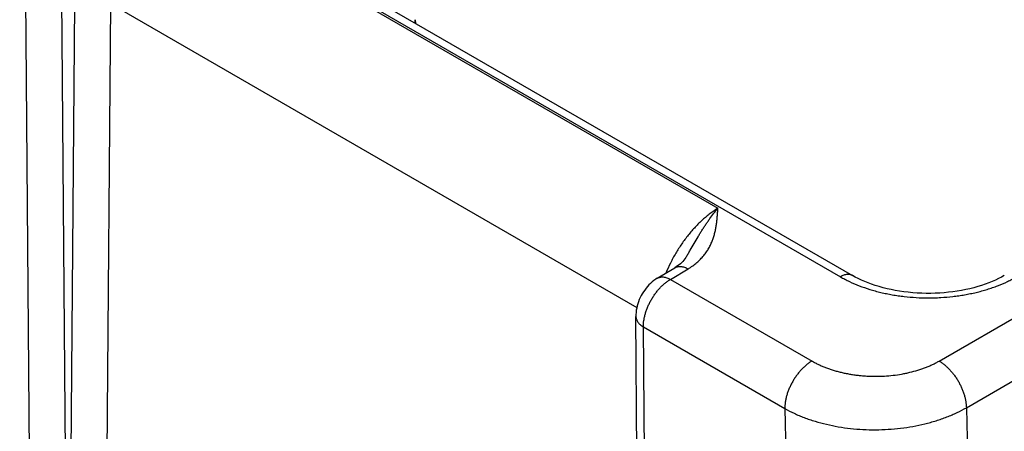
# Model space of a CAD drawing. Header units: inches. Extents: x 0 to 34, y 0 to 22.
# Tile 48 of 78: x 24.156 to 24.923, y 15.807 to 16.128. Entities that reach past the tile are written whole.
import ezdxf

# ---------------------------------------------------------------- set-up
doc = ezdxf.new("R2010")
doc.units = ezdxf.units.IN
doc.header["$LTSCALE"] = 1.87
doc.header["$MEASUREMENT"] = 0
doc.layers.get('0').update_dxf_attribs({"linetype": 'CONTINUOUS'})

msp = doc.modelspace()

# ---------------------------------------------------------------- linework, layer by layer
at = {"color": 7, "linetype": 'CONTINUOUS'}
for p, q in [((22.20925, 17.42726), (24.80448, 15.9288)), ((22.19974, 17.42631), (24.79498, 15.92786)), ((24.87185, 15.86221), (27.18299, 17.19663)), ((24.89306, 15.8259), (27.2042, 17.16032)), ((24.27713, 16.22509), (24.69951, 15.98122)), ((24.15995, 16.16688), (24.16357, 15.69914)), ((24.18799, 16.16688), (24.1916, 15.69915)), ((24.19512, 15.70118), (24.19849, 16.14079)), ((24.22316, 15.70089), (24.22652, 16.1405)), ((24.22652, 16.1405), (24.63635, 15.90388)), ((24.46373, 16.12819), (24.46381, 16.1255)), ((24.6523, 15.92672), (24.66603, 15.93492)), ((24.66256, 15.92588), (24.67629, 15.93409)), ((24.66256, 15.92588), (24.77283, 15.86221)), ((24.63911, 15.42935), (24.63562, 15.89701)), ((24.64496, 15.42119), (24.64147, 15.88886)), ((24.64147, 15.88886), (24.75162, 15.82526)), ((24.75162, 15.82526), (24.77611, 14.74003)), ((24.89306, 15.8259), (24.9176, 14.73917))]:
    msp.add_line(p, q, dxfattribs=at)
for points in [[(24.67479, 15.94332), (24.67446, 15.94279), (24.67376, 15.94177), (24.67299, 15.94077), (24.67214, 15.9398), (24.67123, 15.93887), (24.67026, 15.93797), (24.66923, 15.93712), (24.66816, 15.93632), (24.66705, 15.93556), (24.66603, 15.93492)], [(24.6523, 15.92672), (24.65108, 15.92594), (24.64969, 15.92497), (24.64835, 15.9239), (24.64706, 15.92276), (24.64582, 15.92155), (24.64464, 15.92028), (24.64353, 15.91895), (24.64249, 15.91757), (24.64151, 15.91615), (24.6406, 15.91469), (24.63976, 15.9132), (24.63899, 15.91166), (24.63829, 15.91009), (24.63767, 15.90848), (24.63712, 15.90684), (24.63664, 15.90517), (24.63626, 15.90349), (24.63596, 15.9018), (24.63575, 15.90011), (24.63564, 15.89843), (24.63562, 15.89701)], [(24.92264, 15.9288), (24.92057, 15.92765), (24.91824, 15.92645), (24.91579, 15.92529), (24.91324, 15.92417), (24.91057, 15.9231), (24.90781, 15.92208), (24.90494, 15.92111), (24.90199, 15.9202), (24.89894, 15.91936), (24.89582, 15.91858), (24.89262, 15.91787), (24.88935, 15.91723), (24.88603, 15.91667), (24.88266, 15.91618), (24.87924, 15.91578), (24.87579, 15.91545), (24.87231, 15.9152), (24.86882, 15.91504), (24.8653, 15.91495), (24.86179, 15.91495), (24.85828, 15.91504), (24.85478, 15.9152), (24.8513, 15.91545), (24.84785, 15.91578), (24.84444, 15.91619), (24.84107, 15.91667), (24.83774, 15.91724), (24.83448, 15.91788), (24.83128, 15.91859), (24.82816, 15.91937), (24.82511, 15.92021), (24.82216, 15.92112), (24.8193, 15.92208), (24.81653, 15.9231), (24.81387, 15.92418), (24.81131, 15.9253), (24.80887, 15.92646), (24.80654, 15.92766), (24.80448, 15.9288)]]:
    msp.add_lwpolyline(points, dxfattribs=at)
msp.add_arc((24.44365, 16.12759), 0.02009, 354.34594, 1.7241, dxfattribs=at)
for points, knots in [([(24.69951, 15.98122), (24.69849, 15.9806), (24.69645, 15.9793), (24.69346, 15.97715), (24.69049, 15.97481), (24.68756, 15.97227), (24.68467, 15.96954), (24.68184, 15.96664), (24.67907, 15.96357), (24.67639, 15.96035), (24.67379, 15.95699), (24.6713, 15.95351), (24.66891, 15.94991), (24.66664, 15.94621), (24.6645, 15.94243), (24.66183, 15.9373), (24.66003, 15.93335), (24.65893, 15.93069)], [0, 0, 0, 0, 0.054242, 0.110156, 0.167661, 0.226657, 0.287033, 0.348662, 0.411405, 0.475117, 0.539641, 0.604817, 0.670478, 0.736452, 0.802568, 0.86865, 1, 1, 1, 1]), ([(24.67479, 15.94332), (24.67532, 15.94421), (24.67638, 15.94598), (24.67846, 15.94952), (24.68099, 15.9539), (24.68352, 15.95821), (24.68556, 15.96157), (24.68708, 15.96402), (24.68861, 15.96642), (24.69014, 15.96875), (24.69169, 15.97102), (24.69373, 15.97391), (24.6963, 15.97734), (24.69844, 15.97996), (24.69951, 15.98122)], [0, 0, 0, 0, 0.068782, 0.13702, 0.271646, 0.403414, 0.468048, 0.531756, 0.59447, 0.656116, 0.716623, 0.775924, 0.890688, 1, 1, 1, 1]), ([(24.67629, 15.93409), (24.67691, 15.93446), (24.67812, 15.93522), (24.68043, 15.9368), (24.68309, 15.93888), (24.68595, 15.94155), (24.68846, 15.94434), (24.69063, 15.94723), (24.69248, 15.95019), (24.69404, 15.9532), (24.69532, 15.95626), (24.69637, 15.95934), (24.69721, 15.96245), (24.69787, 15.96556), (24.69838, 15.96869), (24.69876, 15.97182), (24.69901, 15.97443), (24.69918, 15.97652), (24.69934, 15.97861), (24.69944, 15.98017), (24.69951, 15.98122)], [0, 0, 0, 0, 0.039358, 0.077779, 0.151911, 0.222696, 0.290486, 0.35569, 0.418732, 0.480025, 0.539956, 0.598864, 0.657035, 0.714696, 0.772024, 0.829146, 0.886148, 0.914623, 0.943088, 1, 1, 1, 1]), ([(24.66603, 15.93492), (24.66619, 15.93502), (24.66654, 15.93521), (24.66708, 15.93545), (24.66764, 15.93564), (24.66842, 15.93584), (24.66946, 15.93597), (24.67075, 15.93595), (24.6721, 15.93574), (24.67349, 15.93537), (24.6749, 15.93481), (24.67583, 15.93435), (24.67629, 15.93409)], [0, 0, 0, 0, 0.054126, 0.108504, 0.16338, 0.218989, 0.333176, 0.452651, 0.578528, 0.71153, 0.85201, 1, 1, 1, 1]), ([(24.64147, 15.88886), (24.64147, 15.88926), (24.64148, 15.89009), (24.64158, 15.89177), (24.64182, 15.89392), (24.64232, 15.89655), (24.64301, 15.89923), (24.64389, 15.90193), (24.64494, 15.90463), (24.64617, 15.90729), (24.64756, 15.9099), (24.6491, 15.91242), (24.65076, 15.91484), (24.65254, 15.91712), (24.65441, 15.91926), (24.65637, 15.92122), (24.65838, 15.92299), (24.66011, 15.92431), (24.66151, 15.92524), (24.66221, 15.92568), (24.66256, 15.92588)], [0, 0, 0, 0, 0.027516, 0.055695, 0.113926, 0.174462, 0.237005, 0.301206, 0.366685, 0.43303, 0.499817, 0.566611, 0.632976, 0.698485, 0.76273, 0.825326, 0.885925, 0.944228, 0.972445, 1, 1, 1, 1]), ([(24.6523, 15.92672), (24.65247, 15.92682), (24.65281, 15.927), (24.65335, 15.92724), (24.65391, 15.92743), (24.65469, 15.92763), (24.65573, 15.92776), (24.65702, 15.92774), (24.65837, 15.92754), (24.65976, 15.92716), (24.66117, 15.92661), (24.6621, 15.92614), (24.66256, 15.92588)], [0, 0, 0, 0, 0.054125, 0.108503, 0.163379, 0.218988, 0.333176, 0.452651, 0.578529, 0.711531, 0.852011, 1, 1, 1, 1]), ([(24.80448, 15.9288), (24.80433, 15.92889), (24.80401, 15.92906), (24.80351, 15.92927), (24.80299, 15.92944), (24.80226, 15.92961), (24.8013, 15.92971), (24.8001, 15.92967), (24.79885, 15.92946), (24.79757, 15.92909), (24.79626, 15.92855), (24.7954, 15.92811), (24.79498, 15.92786)], [0, 0, 0, 0, 0.053914, 0.108086, 0.162769, 0.218204, 0.332118, 0.451453, 0.57735, 0.710549, 0.851419, 1, 1, 1, 1]), ([(24.79498, 15.92786), (24.79611, 15.9272), (24.79844, 15.92592), (24.8033, 15.92351), (24.80974, 15.92076), (24.81648, 15.91844), (24.8221, 15.9168), (24.82646, 15.91569), (24.8309, 15.9147), (24.83541, 15.91384), (24.84, 15.91311), (24.84621, 15.9123), (24.85407, 15.91163), (24.86198, 15.91141), (24.86832, 15.9115), (24.87463, 15.91177), (24.88091, 15.9123), (24.88712, 15.91311), (24.8917, 15.91384), (24.89622, 15.9147), (24.90066, 15.91569), (24.90502, 15.9168), (24.90927, 15.91804), (24.91341, 15.91939), (24.91872, 15.92133), (24.92382, 15.92351), (24.92868, 15.92592), (24.93101, 15.9272), (24.93214, 15.92786)], [0, 0, 0, 0, 0.027598, 0.055846, 0.114182, 0.17478, 0.205841, 0.237353, 0.269271, 0.30155, 0.334141, 0.366995, 0.43328, 0.499992, 0.533378, 0.566711, 0.632996, 0.66585, 0.698441, 0.73072, 0.762638, 0.79415, 0.825211, 0.85578, 0.885818, 0.944154, 0.972402, 1, 1, 1, 1]), ([(24.63562, 15.89701), (24.63562, 15.89682), (24.63564, 15.89644), (24.63571, 15.89587), (24.63584, 15.89531), (24.63607, 15.89455), (24.63648, 15.89362), (24.63715, 15.89255), (24.63799, 15.89153), (24.639, 15.89056), (24.64017, 15.88965), (24.64103, 15.88911), (24.64147, 15.88885)], [0, 0, 0, 0, 0.054154, 0.108559, 0.163459, 0.219086, 0.333291, 0.452755, 0.578599, 0.711558, 0.852006, 1, 1, 1, 1]), ([(24.77283, 15.86221), (24.77212, 15.8618), (24.77069, 15.86089), (24.76862, 15.85934), (24.7666, 15.85757), (24.76463, 15.85562), (24.76275, 15.85349), (24.76096, 15.85121), (24.75928, 15.8488), (24.75774, 15.84628), (24.75635, 15.84368), (24.75511, 15.84102), (24.75404, 15.83833), (24.75316, 15.83563), (24.75247, 15.83295), (24.75197, 15.83032), (24.75167, 15.82776), (24.75161, 15.82608), (24.75162, 15.82526)], [0, 0, 0, 0, 0.055887, 0.11429, 0.174967, 0.237618, 0.301896, 0.367419, 0.43378, 0.500554, 0.567308, 0.633611, 0.699039, 0.763187, 0.825675, 0.886161, 0.944348, 1, 1, 1, 1]), ([(24.77283, 15.86221), (24.77365, 15.86174), (24.77533, 15.86082), (24.77793, 15.85952), (24.78064, 15.8583), (24.78345, 15.85716), (24.78636, 15.8561), (24.78935, 15.85512), (24.79242, 15.85423), (24.79556, 15.85343), (24.79876, 15.85272), (24.80202, 15.85209), (24.80533, 15.85157), (24.80869, 15.85113), (24.81207, 15.85079), (24.81662, 15.85047), (24.82234, 15.85031), (24.82919, 15.8505), (24.83598, 15.85108), (24.84155, 15.85188), (24.84592, 15.85271), (24.85017, 15.85366), (24.85431, 15.85479), (24.85833, 15.8561), (24.86123, 15.85716), (24.86404, 15.8583), (24.86675, 15.85952), (24.86935, 15.86081), (24.87103, 15.86174), (24.87185, 15.86221)], [0, 0, 0, 0, 0.027601, 0.055846, 0.084718, 0.11419, 0.144228, 0.174796, 0.205856, 0.237368, 0.269286, 0.301563, 0.334153, 0.367006, 0.400071, 0.433296, 0.500006, 0.566716, 0.633, 0.698437, 0.730716, 0.762635, 0.825201, 0.85577, 0.885809, 0.915281, 0.944153, 0.972399, 1, 1, 1, 1]), ([(24.87185, 15.86221), (24.87255, 15.8618), (24.87396, 15.86091), (24.87599, 15.85939), (24.87798, 15.85766), (24.87992, 15.85575), (24.88178, 15.85367), (24.88355, 15.85144), (24.88521, 15.84908), (24.88674, 15.84661), (24.88814, 15.84407), (24.88938, 15.84146), (24.89046, 15.83881), (24.89136, 15.83616), (24.89208, 15.83352), (24.89262, 15.83092), (24.89295, 15.82839), (24.89305, 15.82671), (24.89306, 15.8259)], [0, 0, 0, 0, 0.055748, 0.113969, 0.174431, 0.236845, 0.30088, 0.366169, 0.43232, 0.498926, 0.56557, 0.631833, 0.697306, 0.761592, 0.824322, 0.885155, 0.943796, 1, 1, 1, 1]), ([(24.75162, 15.82526), (24.75399, 15.8239), (24.75768, 15.822), (24.76278, 15.81974), (24.76679, 15.81813), (24.77094, 15.81664), (24.77668, 15.81479), (24.78412, 15.81281), (24.79335, 15.81095), (24.80286, 15.80963), (24.81255, 15.80885), (24.82234, 15.80861), (24.83213, 15.80894), (24.84182, 15.8098), (24.85133, 15.81121), (24.85907, 15.81284), (24.86509, 15.8144), (24.86947, 15.81569), (24.87374, 15.8171), (24.87789, 15.81863), (24.8819, 15.82028), (24.88701, 15.82259), (24.89069, 15.82452), (24.89306, 15.8259)], [0, 0, 0, 0, 0.055711, 0.084529, 0.11395, 0.143942, 0.174469, 0.236965, 0.301104, 0.366512, 0.432784, 0.499503, 0.566238, 0.632563, 0.698055, 0.762311, 0.79386, 0.82496, 0.855569, 0.885649, 0.915164, 0.944081, 1, 1, 1, 1])]:
    msp.add_open_spline(points, degree=3, knots=knots, dxfattribs=at)

doc.saveas('drawing.dxf')
